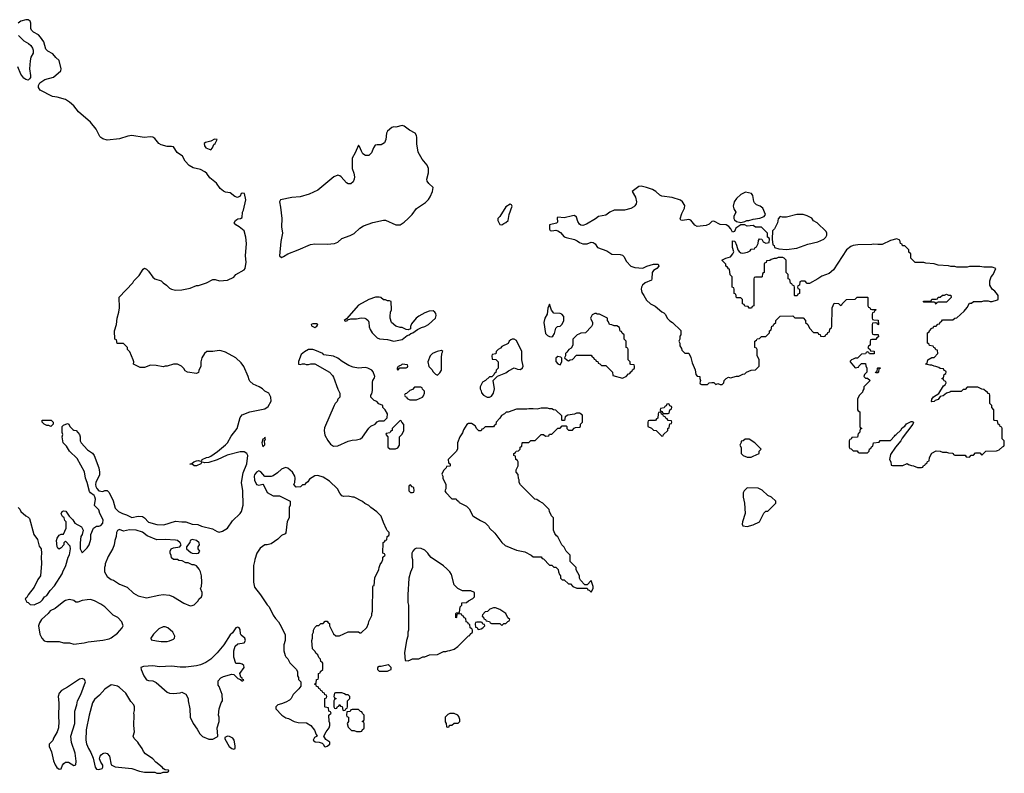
# Model space of a CAD drawing. Header units: inches. Extents: x 2494115 to 2685112, y 774173 to 915163.
# Tile 172 of 215: x 2670590 to 2680066, y 822151 to 829403. Entities that reach past the tile are written whole.
import ezdxf

# ---------------------------------------------------------------- set-up
doc = ezdxf.new("R2010")
doc.units = ezdxf.units.IN
doc.header["$MEASUREMENT"] = 0
doc.layers.add('C6872', color=7, linetype='Continuous')
doc.layers.add('C6882', color=7, linetype='Continuous')

msp = doc.modelspace()

# ---------------------------------------------------------------- linework, layer by layer
at = {"layer": 'C6872', "color": 5, "elevation": 20}
for points in [[(2670574, 824710), (2670590, 824694), (2670602, 824670), (2670647.5, 824627.5), (2670670, 824616), (2670682.8, 824602.8), (2670726, 824450), (2670762, 824402), (2670778.4, 824338.4), (2670794.8, 824310), (2670800.7, 824270), (2670797.3, 824230), (2670800.7, 824170), (2670790.8, 824050), (2670765.2, 824014.8), (2670730, 823942), (2670671.3, 823870), (2670656.9, 823843.1), (2670642, 823830), (2670658, 823798), (2670670, 823794), (2670690, 823774), (2670730, 823772), (2670790, 823802), (2670810, 823822), (2670829.2, 823850.8), (2670850, 823862), (2670882, 823910), (2670925.6, 823954.4), (2670999, 824070), (2671004, 824090), (2671034, 824150), (2671055.3, 824230), (2671070, 824254), (2671078, 824310), (2671076.4, 824336.4), (2671030, 824386), (2671014, 824370), (2671014, 824350), (2670990, 824322), (2670970, 824308), (2670956.4, 824316.4), (2670949.2, 824329.2), (2670945.2, 824390), (2670950, 824414), (2670970, 824442), (2670988.8, 824451.1), (2671010, 824452), (2671038, 824510), (2671038, 824570), (2671024, 824584), (2671018, 824610), (2671003.1, 824623.1), (2670988.4, 824648.4), (2670998, 824670), (2671010, 824678), (2671034.4, 824674.4), (2671066, 824626), (2671102, 824590), (2671119.6, 824559.6), (2671183.6, 824523.6), (2671202, 824490), (2671192, 824450), (2671178, 824430), (2671171, 824370), (2671171.6, 824311.6), (2671190, 824274), (2671240.4, 824319.6), (2671258, 824350), (2671275.3, 824404.7), (2671275.3, 824450), (2671299, 824510), (2671329.3, 824530.7), (2671350, 824530.8), (2671370, 824537.3), (2671390, 824558), (2671391.4, 824590), (2671360.9, 824650), (2671350, 824688), (2671309.1, 824729.1), (2671318, 824790), (2671312.7, 824812.7), (2671305.2, 824825.2), (2671270, 824849), (2671262.5, 824862.5), (2671239.3, 824950), (2671222, 824990), (2671212, 825052), (2671142, 825182), (2671069, 825250), (2671038.6, 825298.6), (2671009.2, 825330), (2670998, 825390), (2671006, 825410), (2670998, 825430), (2670998, 825490), (2671010, 825502), (2671050, 825518), (2671062, 825510), (2671072, 825490), (2671099.6, 825459.6), (2671110, 825452), (2671134, 825450), (2671164.7, 825410), (2671171.2, 825388.9), (2671171.6, 825351.6), (2671182, 825330), (2671242.5, 825262.5), (2671290, 825231), (2671306, 825210), (2671351.3, 825090), (2671358, 825050), (2671356.9, 825023.1), (2671322.8, 824950), (2671318.8, 824930), (2671321, 824910), (2671330.7, 824890.7), (2671350.9, 824870.9), (2671390, 824862), (2671410, 824872), (2671430, 824874), (2671450, 824854), (2671490, 824774), (2671510, 824702), (2671541, 824670), (2671578, 824650), (2671618.3, 824638.3), (2671670, 824614), (2671730, 824626.7), (2671770, 824623), (2671790.4, 824610.4), (2671830, 824567.2), (2671910, 824545.3), (2671977.8, 824542.2), (2672090, 824578), (2672150, 824570.7), (2672190, 824570.8), (2672250, 824549.1), (2672305.5, 824545.5), (2672338, 824530), (2672443.9, 824503.9), (2672490, 824477.3), (2672510, 824470.8), (2672540.2, 824479.8), (2672588.7, 824510), (2672638, 824582), (2672710, 824650.8), (2672723.7, 824670), (2672739.5, 824730), (2672738.4, 824870), (2672723.7, 824950), (2672738.9, 825041.1), (2672775.1, 825130), (2672785.2, 825210), (2672775.3, 825230), (2672750, 825245.2), (2672710, 825245.2), (2672587.3, 825212.7), (2672490.7, 825169.3), (2672410, 825142), (2672370, 825138), (2672350, 825146), (2672338, 825142), (2672334, 825130), (2672290.9, 825109.1), (2672268.8, 825108.9), (2672250, 825126), (2672230, 825126), (2672226, 825130), (2672247.3, 825132.7), (2672266, 825150), (2672290, 825158), (2672310, 825162), (2672330, 825154), (2672342, 825158), (2672346, 825170), (2672386, 825190), (2672410, 825192), (2672430, 825202), (2672493.6, 825246.4), (2672569.1, 825310.9), (2672590, 825332), (2672624.7, 825395.3), (2672682, 825470), (2672710, 825574), (2672730, 825602), (2672806, 825630), (2672950, 825658), (2672980.4, 825679.6), (2673008.4, 825731.6), (2673008, 825770), (2672988, 825810), (2672948, 825830), (2672928, 825850), (2672895.3, 825870), (2672836.6, 825896.6), (2672804.1, 825924.1), (2672796.5, 825936.5), (2672789.2, 825970), (2672746.3, 826066.3), (2672720.2, 826100.2), (2672670, 826148.7), (2672570, 826205.2), (2672530, 826217.2), (2672510, 826219.3), (2672450, 826209.2), (2672390, 826209), (2672367.9, 826192.1), (2672341, 826150), (2672332, 826110), (2672332, 826070), (2672312.7, 826027.3), (2672311.6, 826008.4), (2672290, 825998), (2672206, 826010), (2672183.1, 826023.1), (2672170, 826046), (2672148.4, 826068.4), (2672108.4, 826088.4), (2672070, 826088.7), (2672010, 826068.7), (2671990, 826068.7), (2671970, 826062), (2671903.6, 826076.4), (2671850, 826078), (2671790, 826055.3), (2671750, 826055.3), (2671686, 826090), (2671688, 826110), (2671682, 826130), (2671650, 826206), (2671626, 826230), (2671626, 826250), (2671590, 826286), (2671527.3, 826287.3), (2671522, 826322), (2671506, 826330), (2671502, 826410), (2671522, 826470), (2671529, 826530), (2671545.2, 826590), (2671549.3, 826630.7), (2671545.6, 826734.4), (2671678, 826870), (2671688.7, 826890), (2671738, 826942), (2671776.4, 827003.6), (2671790, 827012), (2671810, 827002), (2671830, 826982), (2671870, 826924.7), (2671890.9, 826910.9), (2671950, 826891.3), (2671970, 826871.3), (2672002, 826850), (2672030, 826821), (2672052, 826810), (2672090, 826802), (2672150, 826804.9), (2672230, 826821), (2672290, 826844.7), (2672310, 826844.7), (2672386, 826870), (2672450, 826902), (2672470, 826902), (2672511.2, 826891.1), (2672590, 826896), (2672650, 826926), (2672670, 826950.8), (2672750, 826994.8), (2672758.4, 827010), (2672769.5, 827070.5), (2672764.2, 827130), (2672771.6, 827250), (2672767.6, 827310), (2672749.2, 827370), (2672701.2, 827410), (2672668.7, 827430), (2672654, 827450), (2672665.2, 827470), (2672679.1, 827480.9), (2672690, 827487.7), (2672715.3, 827490), (2672730, 827501), (2672735.4, 827550), (2672744.2, 827570), (2672765.3, 827670), (2672752.1, 827730), (2672730, 827735), (2672722.3, 827730), (2672710, 827706), (2672686.4, 827693.6), (2672661, 827701), (2672615.7, 827735.7), (2672570, 827744.5), (2672550, 827753.2), (2672519, 827779), (2672482.8, 827830), (2672420.6, 827880.6), (2672390, 827922.8), (2672370, 827940.7), (2672330, 827960.3), (2672258.1, 827978.2), (2672220.8, 828000.8), (2672182.2, 828042.2), (2672157.6, 828090), (2672105.1, 828125.1), (2672070, 828179), (2672050, 828183.7), (2672010, 828181.6), (2671950, 828198.9), (2671930, 828211.8), (2671890, 828259.5), (2671870, 828272), (2671850, 828276.2), (2671789, 828269), (2671670, 828290.4), (2671630, 828283.2), (2671550, 828257.1), (2671430, 828245.3), (2671390, 828255.8), (2671369.2, 828269.2), (2671360.6, 828280.6), (2671324.8, 828350), (2671270, 828418.5), (2671155.4, 828515.4), (2671110, 828575.1), (2671070, 828609.4), (2671030, 828635.4), (2670950, 828657.7), (2670903.8, 828663.8), (2670785.6, 828725.6), (2670771.8, 828750), (2670771.8, 828770), (2670784.9, 828795.1), (2670830, 828828.2), (2670915.1, 828850), (2670985.1, 828910), (2670987.6, 828930), (2670970, 829012.2), (2670938.8, 829038.8), (2670910, 829076.2), (2670859.7, 829099.7), (2670840.4, 829120.4), (2670820.7, 829190), (2670790, 829236.2), (2670770, 829257), (2670722.6, 829282.6), (2670702.5, 829302.5), (2670697.7, 829317.7), (2670697.4, 829370), (2670690, 829389.5), (2670670, 829401.5), (2670650, 829403.5), (2670600.7, 829390), (2670575.3, 829370)], [(2670576.5, 829250), (2670630, 829200.4), (2670674.3, 829174.3), (2670695.6, 829155.6), (2670713.4, 829130), (2670720.5, 829110), (2670718.4, 829081.6), (2670698, 829042), (2670690, 829008), (2670684.9, 828930), (2670694.4, 828865.6), (2670692.5, 828847.5), (2670685.2, 828834.8), (2670670, 828822.7), (2670650, 828826.6), (2670630, 828840.9), (2670599.5, 828879.5), (2670572.9, 828950)], [(2680000, 826759.8), (2679975.3, 826790), (2679948.7, 826810), (2679928, 826850), (2679928, 826890), (2679938, 826930), (2679958, 826950), (2679986, 827010), (2679950, 827022), (2679870, 827022), (2679830, 827028.7), (2679730, 827028.7), (2679710, 827022), (2679610, 827022), (2679590, 827028.7), (2679550, 827028.7), (2679530, 827034), (2679430, 827042), (2679390, 827055.3), (2679310, 827062), (2679290, 827068), (2679208.4, 827068.4), (2679167.3, 827107.3), (2679166, 827150), (2679147.3, 827167.3), (2679146, 827190), (2679110, 827226), (2679087.3, 827227.3), (2679082, 827242), (2679066, 827250), (2679062, 827282), (2679030, 827294), (2678970, 827279), (2678890, 827241.2), (2678850, 827239), (2678810, 827244), (2678790, 827239), (2678655.5, 827235.5), (2678610, 827229.2), (2678590, 827221.2), (2678546, 827190), (2678423.5, 826996.5), (2678379.8, 826960.2), (2678310, 826935.3), (2678270.9, 826909.1), (2678190, 826866), (2678170, 826866), (2678150, 826886), (2678110, 826886), (2678098, 826882), (2678094, 826850), (2678078, 826842), (2678074, 826830), (2678078, 826818), (2678094, 826810), (2678094, 826770), (2678078, 826762), (2678072.7, 826747.3), (2678050, 826746), (2678046, 826750), (2678046, 826830), (2678042, 826842), (2678027.3, 826847.3), (2678022, 826862), (2678007.3, 826867.3), (2678002, 826902), (2677986, 826910), (2677986, 826950), (2677966, 826970), (2677966, 827090), (2677946, 827110), (2677934.6, 827114.6), (2677890, 827114), (2677870, 827106), (2677850, 827106), (2677823.6, 827096.4), (2677810, 827086), (2677778, 827082), (2677772.7, 827067.3), (2677758, 827062), (2677754, 827050), (2677754, 826970), (2677738, 826962), (2677734, 826930), (2677730, 826926), (2677670, 826926), (2677658, 826922), (2677654, 826910), (2677654, 826650), (2677638, 826642), (2677632.7, 826627.3), (2677610, 826626), (2677602, 826642), (2677570, 826646), (2677562, 826662), (2677546, 826670), (2677546, 826710), (2677530, 826726), (2677487.3, 826727.3), (2677482, 826762), (2677466, 826770), (2677466, 826810), (2677462, 826822), (2677448, 826830), (2677446, 826930), (2677428.4, 826948.4), (2677422, 827002), (2677410, 827006), (2677402, 827022), (2677386, 827030), (2677386, 827050), (2677346, 827090), (2677386, 827110), (2677430, 827121), (2677454, 827150), (2677461.2, 827170), (2677448.4, 827211.6), (2677450, 827274), (2677471.6, 827271.6), (2677490, 827234), (2677501, 827190), (2677513.2, 827173.2), (2677530, 827158.8), (2677550, 827157.3), (2677594.6, 827165.4), (2677620.4, 827179.6), (2677630, 827194), (2677662, 827198), (2677667.3, 827212.7), (2677682, 827218), (2677698, 827250), (2677700.4, 827279.6), (2677710, 827294), (2677731.3, 827291.3), (2677744.7, 827264.7), (2677770, 827254), (2677802, 827258), (2677806, 827290), (2677802, 827302), (2677786, 827310), (2677786, 827350), (2677730, 827408), (2677670, 827406), (2677650, 827422), (2677590, 827418), (2677570, 827428), (2677530, 827428), (2677483.5, 827396.5), (2677470, 827366), (2677450, 827358), (2677435.3, 827390), (2677414.8, 827414.8), (2677390, 827429), (2677330, 827433.2), (2677270, 827464), (2677250, 827462), (2677224, 827436), (2677196.3, 827423.7), (2677110, 827412.2), (2677086.4, 827426.4), (2677050, 827474.6), (2677030, 827479.8), (2676970, 827471.3), (2676954, 827474), (2676945.6, 827485.6), (2676961.1, 827538.9), (2676989.5, 827590), (2676990, 827614), (2676970, 827651.5), (2676950, 827665.6), (2676870, 827692.9), (2676770, 827703.7), (2676750, 827714), (2676711.2, 827750), (2676679.6, 827770), (2676621.2, 827790), (2676570, 827800.3), (2676550, 827799.8), (2676485.5, 827750), (2676516.7, 827696.7), (2676526.2, 827650), (2676521.7, 827630), (2676508.7, 827611.3), (2676499, 827601), (2676470, 827585.6), (2676409.1, 827570.9), (2676310, 827570.9), (2676270.5, 827550), (2676230, 827521.1), (2676160.5, 827510), (2676132.3, 827487.7), (2676045.4, 827434.6), (2676010, 827421.3), (2675990, 827425.1), (2675976.5, 827436.5), (2675962, 827462), (2675950, 827502), (2675930, 827517.6), (2675910, 827516.8), (2675830, 827497.8), (2675770, 827502.7), (2675763.1, 827496.9), (2675764.1, 827455.9), (2675755.8, 827444.2), (2675688.9, 827430), (2675688.7, 827388.7), (2675695.3, 827375.3), (2675710, 827370.8), (2675750, 827377.1), (2675770, 827373), (2675795.8, 827355.8), (2675830, 827314.8), (2675850, 827306), (2675930, 827286.8), (2675955.9, 827275.9), (2675978.8, 827258.8), (2676010, 827246.8), (2676050, 827247.7), (2676090, 827262.8), (2676110, 827258.8), (2676127.3, 827247.3), (2676150.7, 827210.7), (2676239.9, 827179.9), (2676287.7, 827147.7), (2676370, 827144), (2676390, 827136), (2676404.9, 827124.9), (2676430, 827078), (2676470, 827031.3), (2676510, 827018), (2676588.4, 827011.6), (2676626, 827030), (2676690, 827051.3), (2676734, 827050), (2676742, 827030), (2676722, 827010), (2676690.7, 826989.3), (2676676, 826970), (2676674.8, 826910), (2676670, 826898), (2676610, 826872), (2676584.4, 826850), (2676574, 826830), (2676570.4, 826810), (2676576.7, 826776.7), (2676597.3, 826750), (2676622.8, 826702.8), (2676662, 826670), (2676705.4, 826645.4), (2676770, 826592), (2676790, 826582), (2676805.4, 826565.4), (2676822, 826530), (2676845.4, 826505.4), (2676874, 826490), (2676952.7, 826412.7), (2676954, 826370), (2676943.6, 826356.4), (2676942, 826330), (2676932, 826310), (2676942, 826290), (2676943.6, 826263.6), (2676959.6, 826239.6), (2676963.6, 826223.6), (2676990, 826194), (2677030, 826194), (2677050, 826154), (2677061.4, 826101.4), (2677090, 826034), (2677098, 825990), (2677110, 825972), (2677134, 825970), (2677134, 825950), (2677142, 825930), (2677134, 825910), (2677138, 825898), (2677150, 825894), (2677210, 825894), (2677226, 825910), (2677250, 825912), (2677270, 825912), (2677290, 825894), (2677310, 825902), (2677330, 825894), (2677350, 825894), (2677366, 825910), (2677368.8, 825931.1), (2677388.8, 825951.1), (2677410, 825962), (2677430, 825958), (2677490, 825972), (2677510, 825972), (2677548.4, 825991.6), (2677570, 825994), (2677586, 826010), (2677628.4, 826031.6), (2677670, 826034), (2677706, 826070), (2677706, 826130), (2677687.3, 826172.7), (2677686, 826230), (2677682, 826242), (2677666, 826250), (2677666, 826310), (2677682, 826318), (2677687.3, 826332.7), (2677710, 826334), (2677730, 826354), (2677770, 826354), (2677806, 826390), (2677806, 826410), (2677822, 826418), (2677827.3, 826452.7), (2677842, 826458), (2677847.3, 826472.7), (2677866, 826490), (2677866, 826510), (2677908.4, 826551.6), (2678030, 826554), (2678050, 826534), (2678130, 826534), (2678154, 826510), (2678154, 826490), (2678174, 826470), (2678190, 826434), (2678230, 826394), (2678270, 826394), (2678278, 826378), (2678292.7, 826372.7), (2678298, 826358), (2678330, 826354), (2678342, 826358), (2678347.3, 826372.7), (2678362, 826378), (2678367.3, 826392.7), (2678382, 826398), (2678386, 826430), (2678402, 826438), (2678406, 826450), (2678408, 826630), (2678430, 826674), (2678471.6, 826671.6), (2678490, 826654), (2678502, 826658), (2678506, 826670), (2678548.4, 826711.6), (2678630, 826714), (2678650, 826734), (2678750, 826734), (2678754, 826730), (2678754, 826650), (2678758, 826638), (2678772.7, 826632.7), (2678778, 826618), (2678790, 826614), (2678830, 826614), (2678834, 826610), (2678818, 826602), (2678812.7, 826587.3), (2678798, 826582), (2678794, 826570), (2678794, 826530), (2678798, 826518), (2678810, 826514), (2678852.7, 826512.7), (2678854, 826470), (2678847.3, 826467.3), (2678842, 826482), (2678830, 826486), (2678798, 826482), (2678794, 826470), (2678794, 826390), (2678798, 826378), (2678810, 826374), (2678852.7, 826372.7), (2678854, 826350), (2678838, 826342), (2678830, 826326), (2678790, 826326), (2678778, 826322), (2678774, 826310), (2678774, 826270), (2678758, 826262), (2678754, 826250), (2678758, 826238), (2678772.7, 826232.7), (2678778, 826218), (2678812.7, 826212.7), (2678812.7, 826187.3), (2678768.4, 826188.4), (2678762, 826202), (2678750, 826206), (2678738, 826202), (2678731.6, 826188.4), (2678690, 826186), (2678652.7, 826147.3), (2678630, 826146), (2678610, 826138), (2678594, 826130), (2678583.6, 826116.4), (2678582, 826110), (2678630, 826054), (2678662, 826058), (2678666, 826070), (2678690, 826094), (2678730, 826094), (2678732.7, 826072.7), (2678742, 826050), (2678742, 826010), (2678722, 825990), (2678714, 825970), (2678730, 825954), (2678750, 825954), (2678774, 825930), (2678714, 825870), (2678714, 825850), (2678703.6, 825836.4), (2678699.6, 825820.4), (2678670, 825786), (2678654, 825750), (2678654, 825650), (2678658, 825638), (2678674, 825630), (2678674, 825490), (2678678, 825478), (2678694, 825470), (2678678, 825462), (2678672.7, 825427.3), (2678658, 825422), (2678652.7, 825387.3), (2678598, 825382), (2678592.7, 825367.3), (2678578, 825362), (2678574, 825350), (2678574, 825290), (2678578, 825278), (2678592.7, 825272.7), (2678610, 825254), (2678650, 825254), (2678658, 825238), (2678670, 825234), (2678750, 825234), (2678766, 825250), (2678767.3, 825272.7), (2678782, 825278), (2678787.3, 825292.7), (2678802, 825298), (2678807.3, 825332.7), (2678862, 825338), (2678870, 825354), (2678970, 825354), (2679010, 825394), (2679015.3, 825404.7), (2679026, 825410), (2679070, 825454), (2679084, 825476), (2679110, 825492), (2679126, 825514), (2679170, 825538), (2679178, 825538), (2679191.3, 825531.3), (2679184.7, 825510), (2679084.5, 825375.5), (2679070.9, 825349.1), (2679018, 825290), (2678970, 825218), (2678962, 825170), (2678974, 825150), (2678978, 825118), (2678990, 825114), (2679090, 825112), (2679130, 825132), (2679143.6, 825123.6), (2679172.7, 825112.7), (2679191.6, 825111.6), (2679230, 825094), (2679270, 825094), (2679282, 825098), (2679287.3, 825112.7), (2679302, 825118), (2679306, 825130), (2679322, 825138), (2679327.3, 825152.7), (2679342, 825158), (2679346, 825190), (2679368.8, 825231.1), (2679410, 825254), (2679447.3, 825252.7), (2679470, 825242), (2679510, 825242), (2679530, 825234), (2679567.3, 825232.7), (2679574, 825230), (2679578, 825218), (2679590, 825214), (2679690, 825214), (2679698, 825198), (2679730, 825194), (2679747.3, 825212.7), (2679770, 825214), (2679790, 825234), (2679830, 825234), (2679850, 825214), (2679888.4, 825251.6), (2679990, 825254), (2680000, 825257.6)], [(2680000, 825542.3), (2679970, 825546), (2679966, 825550), (2679966, 825650), (2679946, 825670), (2679946, 825690), (2679926, 825710), (2679926, 825790), (2679922, 825802), (2679910, 825806), (2679902, 825822), (2679890, 825826), (2679870, 825846), (2679850, 825848), (2679810, 825868), (2679710, 825866), (2679690, 825846), (2679670, 825846), (2679650, 825826), (2679550, 825826), (2679542, 825818), (2679510, 825808), (2679476, 825784), (2679450, 825778), (2679430, 825748.7), (2679402, 825738), (2679390, 825728), (2679370, 825726), (2679366, 825730), (2679368, 825750), (2679384.7, 825775.3), (2679434.6, 825805.4), (2679481.2, 825878.8), (2679498, 825890), (2679506, 825910), (2679502, 825922), (2679487.3, 825927.3), (2679482, 825942), (2679466, 825950), (2679482, 825958), (2679486, 825990), (2679502, 825998), (2679506, 826010), (2679502, 826022), (2679487.3, 826027.3), (2679482, 826042), (2679450, 826046), (2679436.4, 826056.4), (2679407.3, 826067.3), (2679390, 826068), (2679370, 826078), (2679350, 826078), (2679306, 826090), (2679322, 826098), (2679328.8, 826131.1), (2679370, 826154), (2679390, 826154), (2679426, 826190), (2679422, 826222), (2679407.3, 826227.3), (2679402, 826242), (2679387.3, 826247.3), (2679382, 826262), (2679347.3, 826267.3), (2679342, 826282), (2679326, 826290), (2679326, 826390), (2679342, 826398), (2679346, 826410), (2679370, 826434), (2679382, 826438), (2679387.3, 826452.7), (2679410, 826454), (2679427.3, 826472.7), (2679442, 826478), (2679447.3, 826492.7), (2679462, 826498), (2679470, 826514), (2679570, 826514), (2679588.4, 826531.6), (2679610, 826534), (2679680.4, 826599.6), (2679710, 826634), (2679730, 826674), (2679750, 826674), (2679770, 826692), (2679850, 826692), (2679870, 826698), (2679910, 826698), (2679930, 826691.3), (2679950, 826691.3), (2680000, 826708)]]:
    msp.add_lwpolyline(points, dxfattribs=at)
for points in [[(2674270, 828385.6), (2674210, 828369.2), (2674190, 828372.3), (2674170, 828367.3), (2674128.2, 828330), (2674121.2, 828310), (2674114.2, 828250), (2674100.1, 828219.9), (2674070, 828199.8), (2674030, 828200.8), (2674010, 828195), (2673994.4, 828170), (2673976.7, 828123.3), (2673950, 828098), (2673917.4, 828097.4), (2673893.4, 828113.4), (2673877.8, 828137.8), (2673861.6, 828181.6), (2673850, 828196.3), (2673819, 828121), (2673789.6, 828069.6), (2673789.6, 827970), (2673805.7, 827925.7), (2673812.2, 827890), (2673809.4, 827870), (2673797.6, 827842.4), (2673775.3, 827824.7), (2673750, 827823.5), (2673733.3, 827833.3), (2673683.8, 827890), (2673670, 827900.6), (2673650, 827907.2), (2673612.3, 827890), (2673457.8, 827762.2), (2673375.6, 827724.4), (2673290, 827699), (2673210, 827691.6), (2673099.2, 827670), (2673091.1, 827650), (2673100.9, 827600.9), (2673112.1, 827490), (2673110.2, 827410), (2673118.1, 827350), (2673101.5, 827270), (2673090.5, 827130.5), (2673110, 827113.4), (2673130, 827125.5), (2673170, 827150.5), (2673271.2, 827188.8), (2673390, 827241.6), (2673430, 827246), (2673550, 827244), (2673618, 827250), (2673650, 827262.8), (2673690, 827297.3), (2673770, 827326), (2673810, 827346), (2673863.9, 827396.1), (2673900.1, 827419.9), (2673989.7, 827450.3), (2674090, 827475.3), (2674110, 827475.3), (2674210, 827427.9), (2674250, 827427.8), (2674290, 827453.7), (2674330, 827490.4), (2674368, 827530), (2674410, 827585.5), (2674496.2, 827643.8), (2674525.3, 827674.7), (2674540.1, 827699.9), (2674562.4, 827750), (2674567.5, 827787.5), (2674526.9, 827826.9), (2674512.4, 827850), (2674508.5, 827870), (2674523.7, 827930), (2674524.8, 827970), (2674510, 828004), (2674462.6, 828062.6), (2674424.2, 828130), (2674410.8, 828209.2), (2674413, 828270), (2674408.5, 828290), (2674394.3, 828310), (2674341.5, 828341.5), (2674290, 828379.7)], [(2672464.9, 828255.1), (2672430, 828235.3), (2672376.9, 828223.1), (2672366.4, 828213.6), (2672366.8, 828190), (2672381, 828170), (2672430, 828151.3), (2672444, 828170), (2672458, 828202), (2672470, 828211), (2672488.7, 828250)], [(2677575.3, 827744.7), (2677530, 827720.5), (2677490, 827682.9), (2677466, 827650), (2677457.3, 827610), (2677463, 827583), (2677482, 827550), (2677462.8, 827510), (2677462.8, 827490), (2677470, 827478), (2677490, 827461), (2677530, 827452), (2677570, 827462), (2677588.8, 827471.1), (2677608.4, 827471.6), (2677650, 827484.7), (2677712, 827492), (2677755.3, 827510), (2677769, 827530), (2677741.2, 827590), (2677717.2, 827610), (2677682.2, 827622.2), (2677661, 827641), (2677654, 827654), (2677646.9, 827710), (2677633.1, 827730)], [(2675310, 827629), (2675270, 827602), (2675210.8, 827509.2), (2675191, 827489), (2675190.8, 827470), (2675210, 827431), (2675230, 827430.8), (2675250, 827442), (2675270, 827450.8), (2675291.4, 827470), (2675299.5, 827530), (2675329, 827610), (2675323.1, 827623.1)], [(2678070, 827529.2), (2677970, 827502.7), (2677930, 827502), (2677910, 827508), (2677890, 827486), (2677882, 827450), (2677854, 827390), (2677834, 827370), (2677832, 827290), (2677838, 827238), (2677851.6, 827231.6), (2677854, 827210), (2677896.9, 827196.9), (2677970, 827190.7), (2678070, 827206), (2678176.5, 827243.5), (2678270, 827266), (2678328.8, 827291.1), (2678348, 827310), (2678358, 827330), (2678358, 827350), (2678350, 827366), (2678266, 827450), (2678228.8, 827468.9), (2678213.6, 827493.6), (2678170, 827515.3), (2678130, 827528.7)], [(2674050, 826734), (2674013.2, 826733.2), (2673951.3, 826710), (2673850, 826655.1), (2673734, 826526), (2673714, 826510), (2673730, 826502), (2673746, 826510), (2673746, 826514), (2673776.4, 826523.6), (2673830, 826526), (2673875.3, 826535.3), (2673911.2, 826531.1), (2673925.4, 826525.4), (2673942, 826510), (2673951.2, 826491.1), (2673952, 826448), (2673962, 826422), (2673982, 826390), (2674030, 826342), (2674051.6, 826331.6), (2674130, 826326), (2674190, 826310.7), (2674270, 826326.3), (2674317.2, 826362.8), (2674337.2, 826370), (2674355.1, 826384.9), (2674372.7, 826390), (2674417.4, 826422.6), (2674457.4, 826442.6), (2674488.7, 826450), (2674522.7, 826470), (2674590, 826531), (2674598, 826558), (2674595.1, 826575.1), (2674585.2, 826590), (2674570, 826600.9), (2674530, 826599.3), (2674490, 826583.7), (2674431.3, 826550), (2674404.7, 826530), (2674362, 826478), (2674351.3, 826450), (2674351, 826429), (2674330, 826418), (2674310, 826422), (2674270, 826442), (2674250, 826442), (2674210, 826455.3), (2674169.1, 826489.1), (2674155.3, 826530), (2674154, 826550), (2674159, 826590), (2674168.7, 826610), (2674166, 826690), (2674150, 826698), (2674130, 826698), (2674110, 826708), (2674090, 826708), (2674066, 826730)], [(2679410, 826666), (2679402, 826682), (2679390, 826686), (2679290, 826686), (2679286, 826690), (2679290, 826694), (2679350, 826694), (2679362, 826698), (2679370, 826714), (2679410, 826714), (2679422, 826718), (2679428.4, 826731.6), (2679447.3, 826732.7), (2679470, 826752), (2679490, 826752), (2679510, 826762), (2679530, 826754), (2679552.7, 826752.7), (2679554, 826730), (2679510, 826686), (2679430, 826686), (2679418, 826682)], [(2675690, 826666), (2675671.6, 826628.4), (2675667.3, 826570), (2675643.7, 826530), (2675634.9, 826490), (2675650, 826384), (2675670, 826363.1), (2675690, 826353.4), (2675710, 826351), (2675721.2, 826358.8), (2675736.5, 826383.5), (2675750, 826434), (2675766, 826450), (2675790, 826454), (2675810, 826474), (2675828, 826510), (2675827.3, 826547.3), (2675806, 826570), (2675790, 826575.3), (2675730, 826578), (2675709, 826609)], [(2676136.4, 826576.4), (2676123.6, 826576.4), (2676098, 826562), (2676082, 826530), (2676102, 826490), (2676102, 826470), (2676094, 826450), (2676034, 826390), (2675990, 826386), (2675970, 826378), (2675954, 826370), (2675914, 826330), (2675914, 826270), (2675896.9, 826243.1), (2675874, 826230), (2675856.9, 826203.1), (2675842, 826190), (2675842, 826170), (2675834, 826150), (2675854, 826130), (2675870, 826122), (2675888.4, 826131.6), (2675910, 826134), (2675950, 826174), (2676090, 826174), (2676098, 826158), (2676112.7, 826152.7), (2676118, 826138), (2676132.7, 826132.7), (2676138, 826118), (2676152.7, 826112.7), (2676158, 826098), (2676172.7, 826092.7), (2676190, 826074), (2676230, 826074), (2676294, 826010), (2676298, 825978), (2676390, 825954), (2676410, 825962), (2676426, 825970), (2676450, 825994), (2676462, 825998), (2676470, 826014), (2676482, 826018), (2676487.3, 826032.7), (2676506, 826050), (2676506, 826070), (2676502, 826082), (2676470, 826086), (2676466, 826090), (2676466, 826110), (2676446, 826130), (2676446, 826230), (2676442, 826242), (2676426, 826250), (2676426, 826310), (2676406, 826330), (2676406, 826370), (2676387.3, 826387.3), (2676382, 826402), (2676367.3, 826407.3), (2676362, 826442), (2676336.4, 826456.4), (2676310, 826458), (2676287.3, 826467.3), (2676266, 826470), (2676256.4, 826496.4), (2676246, 826510), (2676246, 826530), (2676170, 826568), (2676148, 826568)], [(2673450, 826478), (2673410, 826478), (2673394, 826470), (2673398, 826458), (2673430, 826442), (2673450, 826454), (2673458, 826470), (2673454.6, 826474.6)], [(2675350, 826329), (2675330, 826328.7), (2675316.9, 826323.1), (2675302, 826310), (2675290, 826286), (2675230, 826258), (2675218, 826242), (2675194, 826230), (2675174, 826210), (2675172.7, 826187.3), (2675138, 826182), (2675134, 826170), (2675138, 826138), (2675172.7, 826132.7), (2675194, 826110), (2675194, 826050), (2675174, 826030), (2675172.7, 826007.3), (2675158, 826002), (2675152.7, 825987.3), (2675132.7, 825967.3), (2675110, 825966), (2675074, 825930), (2675045.4, 825914.6), (2675022, 825870), (2675022, 825850), (2675031.6, 825831.6), (2675032.7, 825812.7), (2675054, 825790), (2675090, 825772), (2675110, 825772), (2675130, 825782), (2675148.7, 825810), (2675159, 825850), (2675146, 825930), (2675187.3, 825972.7), (2675270, 826004.7), (2675294.6, 826025.4), (2675350, 826052), (2675379.6, 826039.6), (2675410, 826038), (2675430, 826054), (2675434, 826070), (2675420.9, 826130), (2675423.6, 826210), (2675370, 826317.2)], [(2673410, 826229), (2673370, 826228.7), (2673330, 826208.7), (2673298, 826182), (2673272.7, 826112.7), (2673274, 826090), (2673290, 826084.7), (2673310, 826092), (2673330, 826092), (2673345.4, 826085.4), (2673370, 826084.7), (2673391.6, 826091.6), (2673431.6, 826091.6), (2673572, 826010), (2673599.8, 825979.8), (2673610, 825962), (2673651.3, 825848.7), (2673670.8, 825810), (2673672, 825770), (2673651.3, 825750), (2673646, 825730), (2673626, 825710), (2673614.8, 825690), (2673524.7, 825475.3), (2673519.1, 825450), (2673525.8, 825405.8), (2673554.4, 825354.4), (2673579.8, 825319.8), (2673610, 825298), (2673650, 825301), (2673750, 825346), (2673790, 825358), (2673830, 825361), (2673870, 825371.3), (2673890, 825384.7), (2673950, 825472), (2673969.1, 825490.9), (2674010, 825512), (2674030, 825532), (2674050, 825542), (2674098, 825542), (2674127.3, 825572.7), (2674128, 825610), (2674108, 825650), (2674086, 825670), (2674086, 825690), (2674047.3, 825707.3), (2674028.4, 825728.4), (2674000.2, 825740.2), (2673968, 825770), (2673968.7, 825790), (2673977.2, 825802.8), (2673984.7, 825835.3), (2673985.6, 825914.4), (2673989.3, 825930.7), (2674004.7, 825955.3), (2674006, 825970), (2673990, 826016), (2673978, 826030), (2673939, 826050), (2673915.3, 826055.3), (2673850, 826051.3), (2673799.5, 826059.5), (2673756.2, 826076.2), (2673692.9, 826112.9), (2673650, 826145.2), (2673610, 826164), (2673518, 826178), (2673506, 826190), (2673430, 826224)], [(2674650, 826219), (2674606.8, 826210), (2674561, 826190), (2674541, 826170), (2674518, 826110), (2674526, 826066), (2674556.9, 826036.9), (2674570, 826014), (2674592, 825992), (2674610, 825982), (2674634.6, 826005.4), (2674648, 826030), (2674649, 826150), (2674654, 826190), (2674662, 826210)], [(2675770, 826162), (2675750, 826146), (2675750, 826114), (2675770, 826091.3), (2675790, 826082), (2675808, 826110), (2675807.3, 826147.3), (2675796.4, 826156.4)], [(2674270, 826088), (2674262, 826078), (2674238, 826070), (2674236.9, 826063.1), (2674230, 826062), (2674221, 826050), (2674221, 826041), (2674230, 826032), (2674247.3, 826052.7), (2674310, 826054), (2674322, 826058), (2674326, 826070), (2674322, 826082)], [(2678830, 826006), (2678826, 826010), (2678842, 826018), (2678846, 826050), (2678850, 826054), (2678870, 826054), (2678872.7, 826047.3), (2678858, 826042), (2678854, 826010), (2678850, 826006)], [(2674450, 825866), (2674390, 825866), (2674370, 825846), (2674343.6, 825836.4), (2674312.7, 825807.3), (2674298, 825802), (2674294, 825790), (2674298, 825778), (2674312.7, 825772.7), (2674318, 825758), (2674343.6, 825743.6), (2674410, 825744.7), (2674466, 825770), (2674476.4, 825783.6), (2674486, 825810), (2674486, 825830), (2674467.3, 825847.3), (2674462, 825862)], [(2676830, 825706), (2676818, 825702), (2676812.7, 825687.3), (2676798, 825682), (2676792.7, 825667.3), (2676758, 825662), (2676754, 825650), (2676758, 825638), (2676772.7, 825632.7), (2676778, 825618), (2676790, 825614), (2676830, 825614), (2676842, 825618), (2676846, 825650), (2676862, 825658), (2676866, 825670), (2676862, 825682), (2676847.3, 825687.3), (2676842, 825702)], [(2675670, 825666), (2675610, 825666), (2675570, 825655.3), (2675530, 825659), (2675490, 825659), (2675470, 825654), (2675370, 825655.3), (2675290, 825628), (2675272.7, 825627.3), (2675254, 825610), (2675225.4, 825594.6), (2675211.2, 825568.9), (2675174, 825530), (2675171.6, 825508.4), (2675158, 825502), (2675150, 825486), (2675070, 825486), (2675050, 825466), (2675038, 825462), (2675030, 825446), (2675010, 825446), (2674990, 825466), (2674974.6, 825494.6), (2674936.4, 825516.4), (2674910, 825518), (2674891.6, 825508.4), (2674862, 825458), (2674850.9, 825429.1), (2674824.7, 825390), (2674802, 825330), (2674802, 825270), (2674791.6, 825248.4), (2674714, 825170), (2674718, 825138), (2674734, 825130), (2674734, 825110), (2674730, 825106), (2674698, 825102), (2674694, 825090), (2674670, 825066), (2674652, 825030), (2674662, 825010), (2674662, 824990), (2674692, 824930), (2674692, 824890), (2674682, 824870), (2674690, 824854), (2674750, 824794), (2674790, 824794), (2674798, 824778), (2674814, 824770), (2674818, 824758), (2674890, 824722), (2674915.3, 824695.3), (2674952, 824630), (2674962, 824622), (2675023.5, 824583.5), (2675070, 824562), (2675102, 824530), (2675112, 824510), (2675163.6, 824463.6), (2675230.9, 824370.9), (2675262, 824342), (2675370, 824298), (2675450, 824282), (2675511.6, 824251.6), (2675530, 824234), (2675610, 824234), (2675618, 824218), (2675630, 824214), (2675690, 824154), (2675710, 824154), (2675730, 824134), (2675750, 824134), (2675772.7, 824112.7), (2675774, 824090), (2675783.6, 824063.6), (2675794, 824050), (2675794, 824030), (2675810, 824014), (2675830, 824014), (2675870, 823974), (2675890, 823974), (2675914, 823950), (2675952.7, 823932.7), (2676050, 823934), (2676058, 823918), (2676070, 823914), (2676090, 823894), (2676108, 823930), (2676108.7, 823950), (2676090, 824006), (2676050, 823966), (2676030, 823966), (2675986, 824010), (2675978, 824030), (2675978, 824050), (2675946, 824110), (2675946, 824130), (2675888, 824190), (2675886, 824250), (2675848, 824290), (2675830, 824326), (2675808.4, 824348.4), (2675770, 824426), (2675756.4, 824436.4), (2675740.4, 824460.4), (2675728.7, 824490), (2675728, 824610), (2675708, 824630), (2675688, 824670), (2675686, 824690), (2675626, 824750), (2675588.4, 824768.4), (2675567.3, 824787.3), (2675546, 824790), (2675408.4, 824928.4), (2675398, 824950), (2675396.4, 824976.4), (2675388.8, 824988.9), (2675387.3, 825027.3), (2675368, 825050), (2675368.4, 825071.6), (2675386, 825110), (2675386, 825150), (2675382, 825162), (2675366, 825170), (2675362, 825202), (2675346, 825210), (2675346, 825230), (2675362, 825238), (2675367.3, 825252.7), (2675390, 825254), (2675406, 825270), (2675406, 825290), (2675422, 825298), (2675426, 825330), (2675430, 825334), (2675490, 825334), (2675510, 825354), (2675550, 825354), (2675610, 825412), (2675631.6, 825411.6), (2675650, 825394), (2675682, 825398), (2675690, 825414), (2675710, 825414), (2675767.3, 825472.7), (2675790, 825474), (2675810, 825494), (2675850, 825494), (2675854, 825490), (2675854, 825470), (2675870, 825454), (2675910, 825454), (2675927.3, 825472.7), (2675940.4, 825479.6), (2675976.4, 825483.6), (2675986, 825490), (2675986, 825510), (2676006, 825530), (2676006, 825590), (2676002, 825602), (2675976.4, 825616.4), (2675950, 825618), (2675930, 825606), (2675863.6, 825596.4), (2675838, 825582), (2675832.7, 825547.3), (2675810, 825546), (2675806, 825550), (2675806, 825590), (2675750, 825646), (2675728.4, 825648.4), (2675710, 825658), (2675690, 825658)], [(2676750, 825626), (2676738, 825622), (2676734, 825610), (2676732.7, 825567.3), (2676718, 825562), (2676710, 825546), (2676650, 825546), (2676638, 825542), (2676634, 825530), (2676634, 825490), (2676670, 825474), (2676690, 825454), (2676714, 825450), (2676770, 825394), (2676782, 825398), (2676786, 825410), (2676826, 825450), (2676826, 825470), (2676842, 825478), (2676847.3, 825512.7), (2676862, 825518), (2676866, 825530), (2676862, 825542), (2676830, 825546), (2676822, 825562), (2676807.3, 825567.3), (2676802, 825582), (2676787.3, 825587.3), (2676782, 825602), (2676767.3, 825607.3), (2676762, 825622)], [(2670890, 825488), (2670870, 825498), (2670850, 825498), (2670826, 825510), (2670806, 825530), (2670806, 825550), (2670894, 825550), (2670912, 825530), (2670912, 825510)], [(2674250, 825546), (2674174, 825470), (2674174, 825450), (2674158, 825442), (2674152.7, 825427.3), (2674118, 825422), (2674114, 825410), (2674134, 825390), (2674134, 825290), (2674152.7, 825272.7), (2674207.3, 825272.7), (2674230, 825282), (2674246, 825310), (2674246, 825390), (2674270, 825414), (2674288, 825450), (2674287.3, 825507.3), (2674266, 825530), (2674262, 825542)], [(2672950, 825386), (2672945.4, 825374.6), (2672930, 825366), (2672921, 825330), (2672930, 825294), (2672947.3, 825312.7), (2672946, 825354), (2672950, 825354), (2672954, 825370)], [(2677610, 825368), (2677572.7, 825367.3), (2677554, 825350), (2677534, 825346), (2677534, 825334), (2677522, 825310), (2677532.7, 825287.3), (2677534, 825230), (2677554, 825210), (2677590, 825192), (2677630, 825192), (2677650, 825202), (2677706, 825230), (2677707.3, 825252.7), (2677726, 825270), (2677666, 825330)], [(2673146.4, 825093.6), (2673110, 825079), (2673070, 825042), (2673030, 825015.3), (2673010, 825008), (2672950, 825006), (2672911.8, 825051.8), (2672890, 825061.2), (2672868, 825050), (2672850, 825024), (2672845.7, 825010), (2672850, 824971.3), (2672870, 824930.8), (2672890, 824922.8), (2672930, 824932), (2672939.8, 824919.8), (2672970, 824852), (2673030, 824822), (2673090, 824822), (2673192, 824770), (2673192, 824730), (2673182, 824710), (2673182, 824610), (2673165.4, 824574.6), (2673150, 824466), (2673143.6, 824456.4), (2673110, 824438), (2673075.3, 824404.7), (2673010, 824358), (2672970, 824348.7), (2672950, 824348.7), (2672903.5, 824316.5), (2672871.3, 824270), (2672851.3, 824210), (2672851, 824190), (2672841, 824150), (2672838.8, 823990), (2672850, 823942), (2672907.1, 823867.1), (2672970, 823772), (2672990, 823752), (2673030, 823672), (2673050, 823642), (2673082, 823610), (2673105.4, 823565.4), (2673143.6, 823483.6), (2673144.7, 823430), (2673131.6, 823388.4), (2673131.3, 823330), (2673145.4, 823285.4), (2673151.6, 823271.6), (2673170, 823254), (2673190, 823214), (2673250, 823154), (2673262, 823130), (2673262, 823090), (2673271.6, 823071.6), (2673272.7, 823052.7), (2673294, 823030), (2673294, 822990), (2673276.9, 822963.1), (2673222, 822910), (2673202, 822870), (2673185.4, 822854.6), (2673150, 822835.3), (2673110, 822818), (2673074, 822810), (2673054, 822790), (2673054, 822770), (2673112, 822710), (2673150, 822686), (2673178, 822678), (2673230.9, 822650.9), (2673270, 822641), (2673350, 822638), (2673391.2, 822611.1), (2673425.4, 822565.4), (2673443.6, 822523.6), (2673454, 822510), (2673425.4, 822494.6), (2673414, 822470), (2673432.7, 822452.7), (2673472, 822452), (2673499.8, 822439.8), (2673511.3, 822431.3), (2673522, 822410), (2673530, 822406), (2673550, 822412), (2673575.3, 822430), (2673575.3, 822450), (2673536.4, 822476.4), (2673518, 822510), (2673538, 822550), (2673568, 822590), (2673575.3, 822610), (2673574.6, 822634.6), (2673568, 822650), (2673566, 822710), (2673586, 822730), (2673582, 822742), (2673566, 822750), (2673562, 822782), (2673530, 822786), (2673526, 822790), (2673526, 822870), (2673542, 822878), (2673546, 822890), (2673542, 822902), (2673527.3, 822907.3), (2673522, 822922), (2673507.3, 822927.3), (2673502, 822942), (2673487.3, 822947.3), (2673482, 822962), (2673467.3, 822967.3), (2673462, 822982), (2673447.3, 822987.3), (2673442, 823002), (2673426, 823010), (2673442, 823018), (2673447.3, 823052.7), (2673462, 823058), (2673466, 823070), (2673466, 823110), (2673482, 823118), (2673486, 823130), (2673506, 823150), (2673506, 823210), (2673502, 823222), (2673487.3, 823227.3), (2673486, 823250), (2673470, 823266), (2673458, 823290), (2673443.1, 823303.1), (2673430, 823326), (2673408, 823350), (2673402, 823430), (2673408, 823450), (2673408, 823490), (2673418, 823510), (2673418, 823530), (2673430, 823554), (2673450, 823574), (2673470, 823574), (2673487.3, 823592.7), (2673510, 823594), (2673530, 823614), (2673550, 823614), (2673558, 823598), (2673570, 823594), (2673572, 823570), (2673610, 823494), (2673632.7, 823472.7), (2673667.3, 823472.7), (2673750, 823512), (2673850, 823514), (2673863.6, 823503.6), (2673876.4, 823503.6), (2673930, 823554), (2673947.3, 823592.7), (2673948.4, 823611.6), (2673978, 823670), (2673978, 823690), (2673986, 823710), (2673987.3, 823947.3), (2673990, 823954), (2674002, 823958), (2674008.4, 824031.6), (2674047.3, 824112.7), (2674048.4, 824131.6), (2674060.4, 824159.6), (2674076.4, 824183.6), (2674086, 824210), (2674086, 824230), (2674106, 824250), (2674102, 824262), (2674086, 824270), (2674088.4, 824371.6), (2674102, 824378), (2674110, 824394), (2674122, 824398), (2674126, 824430), (2674142, 824438), (2674146, 824450), (2674146, 824470), (2674127.3, 824487.3), (2674120.4, 824500.4), (2674090, 824566), (2674070, 824626), (2674028.4, 824668.4), (2673970, 824708), (2673950, 824728), (2673910, 824748), (2673890, 824768), (2673808.7, 824808.7), (2673791.3, 824808.7), (2673750, 824819), (2673710, 824815.3), (2673690, 824822), (2673670, 824848), (2673648.7, 824890), (2673570, 824962), (2673510, 825002), (2673458, 825018), (2673430, 825014), (2673379.6, 824980.4), (2673363.6, 824956.4), (2673339.6, 824940.4), (2673330, 824928), (2673310, 824926), (2673291.6, 824908.4), (2673250, 824906), (2673228, 824930), (2673238, 824950), (2673242, 824990), (2673238, 825010), (2673215.3, 825050), (2673170, 825088.7)], [(2674350, 824926), (2674338, 824922), (2674334, 824910), (2674334, 824870), (2674350, 824854), (2674370, 824854), (2674382, 824858), (2674386, 824870), (2674382, 824902), (2674367.3, 824907.3)], [(2677590, 824898), (2677562, 824870), (2677554, 824850), (2677552, 824810), (2677564.7, 824750), (2677571.3, 824650), (2677544.7, 824570), (2677542, 824550), (2677550, 824534), (2677590, 824526), (2677650, 824541), (2677708.4, 824571.6), (2677750, 824654), (2677770, 824674), (2677790, 824674), (2677866, 824750), (2677866, 824770), (2677826, 824810), (2677790, 824826), (2677734.6, 824874.6), (2677696.4, 824896.4)], [(2671550, 824496), (2671530, 824488.7), (2671520.7, 824470), (2671518.8, 824430), (2671504, 824390), (2671498.8, 824350), (2671486.4, 824313.6), (2671442, 824238), (2671411.6, 824168.4), (2671411.3, 824150), (2671404.7, 824130), (2671406, 824090), (2671430, 824044.7), (2671470, 824016), (2671492, 824010), (2671550, 823971), (2671623.5, 823943.5), (2671683.4, 823883.4), (2671730, 823858.8), (2671810, 823840.7), (2671930, 823866.8), (2671970, 823870.8), (2672030, 823866.8), (2672070.6, 823850.6), (2672170, 823786.8), (2672230, 823762.8), (2672250, 823766), (2672270, 823771.3), (2672308, 823810), (2672314.6, 823825.4), (2672338, 823850), (2672346, 823870), (2672346, 823890), (2672328.7, 823928.7), (2672338, 823950), (2672342, 823990), (2672339, 824050), (2672329.1, 824089.1), (2672316.5, 824116.5), (2672290, 824148), (2672270, 824158), (2672250, 824158), (2672210, 824178), (2672190, 824178), (2672154.6, 824194.6), (2672120.4, 824200.4), (2672107.3, 824207.3), (2672070, 824208), (2672050, 824226), (2672047.3, 824247.3), (2672038, 824270), (2672038, 824290), (2672048, 824310), (2672070, 824322), (2672130, 824331.3), (2672144, 824350), (2672133.2, 824370), (2672108.7, 824390), (2672090, 824394.7), (2671990, 824401.3), (2671910, 824398.9), (2671817.1, 824437.1), (2671770, 824470.9), (2671710, 824489.7), (2671646.5, 824493.5), (2671590, 824480.9)], [(2672250, 824399.6), (2672230.8, 824390), (2672228, 824372), (2672196, 824330), (2672194.8, 824310), (2672236.1, 824276.1), (2672250, 824270.5), (2672290, 824267.3), (2672309.1, 824270.9), (2672322, 824290), (2672306.6, 824310), (2672306.6, 824330), (2672321.2, 824350), (2672318.4, 824370), (2672290, 824391.8)], [(2674410, 824318), (2674390, 824308), (2674372, 824290), (2674364.7, 824270), (2674364.7, 824230), (2674371.6, 824208.4), (2674371.3, 824130), (2674350, 824086), (2674336, 824030), (2674324.7, 823870), (2674325.4, 823794.6), (2674331.3, 823770), (2674331.3, 823530), (2674324.7, 823510), (2674324.7, 823470), (2674311.6, 823428.4), (2674292, 823310), (2674298, 823238), (2674330, 823234), (2674350, 823242), (2674370, 823254), (2674430, 823254), (2674468.4, 823271.6), (2674490, 823272), (2674532.7, 823292.7), (2674610, 823294), (2674670, 823322), (2674690, 823322), (2674708.8, 823331.1), (2674728.4, 823331.6), (2674770, 823344.7), (2674808, 823370), (2674910, 823474), (2674922, 823478), (2674926, 823490), (2674946, 823510), (2674946, 823530), (2674942, 823542), (2674926, 823550), (2674922, 823582), (2674910, 823586), (2674902, 823602), (2674886, 823610), (2674882, 823642), (2674867.3, 823647.3), (2674862, 823662), (2674847.3, 823667.3), (2674842, 823682), (2674830, 823686), (2674798, 823682), (2674794, 823650), (2674787.3, 823647.3), (2674786, 823690), (2674790, 823694), (2674822, 823698), (2674828.4, 823751.6), (2674846, 823770), (2674846, 823790), (2674890, 823794), (2674908.4, 823811.6), (2674950, 823832), (2674968, 823850), (2674966, 823890), (2674930, 823908), (2674850, 823908), (2674806, 823930), (2674770, 823966), (2674744.7, 824064.7), (2674728.7, 824090), (2674700.2, 824120.2), (2674668.8, 824148.9), (2674550, 824228), (2674529.1, 824249.1), (2674518, 824270), (2674490, 824298), (2674453.6, 824313.6)], [(2671070, 823824), (2671030, 823814), (2671014.4, 823805.6), (2670930, 823737.2), (2670884, 823716), (2670864.7, 823690), (2670798, 823630), (2670779.8, 823600.2), (2670771, 823570), (2670782.8, 823490), (2670801, 823450), (2670825.5, 823425.5), (2670850, 823420.7), (2670970, 823418.8), (2671012.7, 823407.3), (2671070, 823406), (2671110, 823394.8), (2671210, 823406.8), (2671250, 823416), (2671390, 823431), (2671450, 823446), (2671470, 823456), (2671530, 823501), (2671577.2, 823550), (2671585.2, 823570), (2671573.2, 823610), (2671534, 823650), (2671490, 823673.2), (2671410, 823753.2), (2671370, 823779.3), (2671310, 823809.3), (2671270, 823822.7), (2671238, 823822), (2671190, 823813.2), (2671150, 823799), (2671130, 823798), (2671110, 823815.3)], [(2675170, 823742), (2675150, 823742), (2675114, 823730), (2675091.6, 823708.4), (2675070, 823706), (2675043.6, 823676.4), (2675042, 823662), (2675052.7, 823652.7), (2675058, 823638), (2675074, 823630), (2675078, 823618), (2675111.6, 823611.6), (2675118, 823598), (2675130, 823594), (2675210, 823594), (2675230, 823574), (2675250, 823594), (2675270, 823594), (2675287.3, 823612.7), (2675302, 823618), (2675306, 823630), (2675288, 823648), (2675268, 823690), (2675210, 823728)], [(2675030, 823606), (2674990, 823606), (2674978, 823602), (2674974, 823590), (2674978, 823558), (2674992.7, 823552.7), (2674998, 823538), (2675010, 823534), (2675030, 823542), (2675046, 823550), (2675066, 823570), (2675062, 823582), (2675047.3, 823587.3), (2675042, 823602)], [(2672690, 823558.4), (2672671, 823550), (2672638, 823502), (2672615.3, 823484.7), (2672553.7, 823386.3), (2672490.4, 823309.6), (2672430.5, 823249.5), (2672382.5, 823217.5), (2672330, 823196), (2672290, 823186), (2672190, 823172), (2672132.5, 823172.5), (2672050, 823181.2), (2671936.5, 823176.5), (2671870, 823185.2), (2671782, 823178), (2671754, 823170), (2671758, 823150), (2671784, 823090), (2671810, 823051), (2671830, 823044), (2671870, 823041), (2671903.5, 823023.5), (2672010, 822932), (2672030, 822922), (2672070, 822918), (2672134.6, 822925.4), (2672150, 822932), (2672190, 822914), (2672211.3, 822871.3), (2672211.3, 822850), (2672226, 822770), (2672231.6, 822691.6), (2672258, 822630), (2672297.3, 822577.3), (2672324.7, 822530), (2672350, 822504.7), (2672410, 822478), (2672450, 822478), (2672490, 822502), (2672495.3, 822510), (2672488.7, 822590), (2672508.7, 822650), (2672508.7, 822690), (2672504, 822710), (2672508.7, 822770), (2672528.7, 822830), (2672542, 822850), (2672539, 822910), (2672510, 822986), (2672500.4, 823000.4), (2672500.4, 823039.6), (2672526, 823070), (2672550, 823082), (2672630, 823104.7), (2672650, 823102), (2672690, 823062), (2672714, 823054), (2672714, 823050), (2672730, 823042), (2672738, 823042), (2672746, 823050), (2672734.6, 823054.6), (2672730, 823066), (2672716.4, 823076.4), (2672708, 823110), (2672749.2, 823170), (2672745.2, 823190), (2672730, 823202.7), (2672710, 823209), (2672670, 823208), (2672649.1, 823269.1), (2672649.1, 823330.9), (2672664.7, 823375.3), (2672690, 823398), (2672750, 823407.7), (2672762, 823430), (2672757.6, 823450), (2672721, 823481), (2672713.3, 823493.3), (2672710, 823534), (2672700.9, 823550)], [(2671990, 823559.3), (2671970, 823559.3), (2671930, 823541.2), (2671878, 823490), (2671852, 823450), (2671854, 823434), (2671906.4, 823426.4), (2671950, 823421), (2672010, 823421), (2672030, 823426), (2672070, 823442), (2672078, 823450), (2672082, 823470), (2672062, 823510), (2672015.3, 823550)], [(2674134.6, 823194.6), (2674070, 823178), (2674050, 823178), (2674034, 823170), (2674034, 823150), (2674050, 823134), (2674130, 823134), (2674150, 823142), (2674166, 823150), (2674166, 823170), (2674146, 823190)], [(2671190, 823063.7), (2671163.7, 823056.3), (2671050, 822979.3), (2670993.2, 822946.8), (2670970, 822922), (2670960.5, 822890), (2670965.5, 822830), (2670963.8, 822690), (2670967.7, 822650), (2670964, 822590), (2670950.7, 822549.3), (2670916, 822490), (2670910, 822466), (2670874, 822430), (2670872, 822410), (2670896.8, 822356.8), (2670916, 822270), (2670930, 822232), (2670947.1, 822207.1), (2670970, 822192), (2670990, 822194), (2671002, 822230), (2671013.6, 822246.4), (2671030, 822258), (2671058, 822258), (2671110, 822224.7), (2671130, 822234), (2671132.3, 822267.7), (2671124.8, 822344.8), (2671086.8, 822446.8), (2671081.2, 822510), (2671119.3, 822630), (2671121.2, 822750), (2671140.9, 822810), (2671146, 822850), (2671177, 822910), (2671223.7, 823030), (2671213.8, 823053.8)], [(2671470, 823001.2), (2671410, 822961.2), (2671358.5, 822901.5), (2671310, 822862), (2671290, 822828), (2671258.8, 822710), (2671230.8, 822570), (2671226, 822470), (2671233.7, 822433.7), (2671250.8, 822390), (2671274.8, 822350), (2671298, 822298), (2671314.8, 822210), (2671330, 822191), (2671350, 822186.8), (2671382, 822198), (2671388.7, 822210), (2671388.7, 822230), (2671370, 822258), (2671357.2, 822290), (2671363.7, 822316.3), (2671374, 822330), (2671390, 822342.8), (2671410, 822346.8), (2671430, 822341), (2671455.2, 822315.2), (2671471, 822231), (2671510, 822214.8), (2671670, 822196.3), (2671742, 822170), (2671790, 822162), (2671890, 822160.7), (2671910, 822151), (2671948.7, 822151.3), (2671970, 822162), (2672010, 822162), (2672026, 822170), (2672022, 822182), (2671990, 822186), (2671974.6, 822194.6), (2671962, 822210), (2671899.6, 822259.6), (2671870, 822289.2), (2671798.9, 822338.9), (2671781.2, 822361.2), (2671769.3, 822389.3), (2671734.6, 822434.6), (2671728, 822450), (2671690, 822486), (2671682, 822510), (2671694, 822550), (2671689, 822610), (2671692.7, 822712.7), (2671688.7, 822730), (2671694.6, 822754.6), (2671695.3, 822790), (2671688.7, 822810), (2671660.7, 822840.7), (2671610, 822922.7), (2671550, 822977), (2671530, 822989.4), (2671490, 822999.3)], [(2673690, 822926), (2673630, 822926), (2673618, 822922), (2673614, 822890), (2673618, 822878), (2673634, 822870), (2673618, 822862), (2673614, 822850), (2673614, 822790), (2673618, 822778), (2673630, 822774), (2673642, 822778), (2673647.3, 822792.7), (2673662, 822798), (2673670, 822814), (2673678, 822798), (2673692.7, 822792.7), (2673698, 822758), (2673710, 822754), (2673722, 822758), (2673727.3, 822772.7), (2673742, 822778), (2673746, 822790), (2673746, 822850), (2673766, 822870), (2673766, 822890), (2673750, 822906), (2673730, 822906), (2673716.4, 822916.4)], [(2673850, 822766), (2673790, 822766), (2673778, 822762), (2673770, 822746), (2673738, 822742), (2673734, 822710), (2673738, 822698), (2673754, 822690), (2673754, 822650), (2673742, 822630), (2673750, 822594), (2673783.6, 822563.6), (2673810, 822562), (2673830, 822554), (2673870, 822554), (2673882, 822558), (2673887.3, 822572.7), (2673902, 822578), (2673906, 822590), (2673906, 822630), (2673902, 822642), (2673886, 822650), (2673902, 822658), (2673906, 822670), (2673906, 822710), (2673887.3, 822727.3), (2673882, 822742), (2673870, 822746)], [(2674770, 822726), (2674730, 822726), (2674710, 822718), (2674690, 822698), (2674684.7, 822690), (2674685.4, 822645.4), (2674694, 822630), (2674698, 822598), (2674710, 822594), (2674722, 822598), (2674727.3, 822612.7), (2674750, 822614), (2674770, 822634), (2674810, 822634), (2674826, 822650), (2674826, 822670), (2674816.4, 822696.4), (2674806, 822710)], [(2672590.8, 822509.2), (2672564.5, 822495.5), (2672563.5, 822483.5), (2672606, 822410), (2672630, 822391), (2672650, 822384), (2672662, 822390), (2672663.2, 822416.8), (2672653.1, 822470), (2672642, 822490), (2672610, 822506.6)]]:
    msp.add_lwpolyline(points, close=True, dxfattribs=at)
at = {"layer": 'C6882', "color": 5, "elevation": 20}
for points in [[(2680000, 826708), (2680006, 826710), (2680008, 826750), (2680000, 826759.8)], [(2680000, 825257.6), (2680016.4, 825263.6), (2680050, 825294), (2680062, 825298), (2680066, 825310), (2680066, 825350), (2680046, 825370), (2680046, 825470), (2680042, 825482), (2680027.3, 825487.3), (2680022, 825502), (2680006, 825510), (2680002, 825542), (2680000, 825542.3)]]:
    msp.add_lwpolyline(points, dxfattribs=at)

doc.saveas('drawing.dxf')
